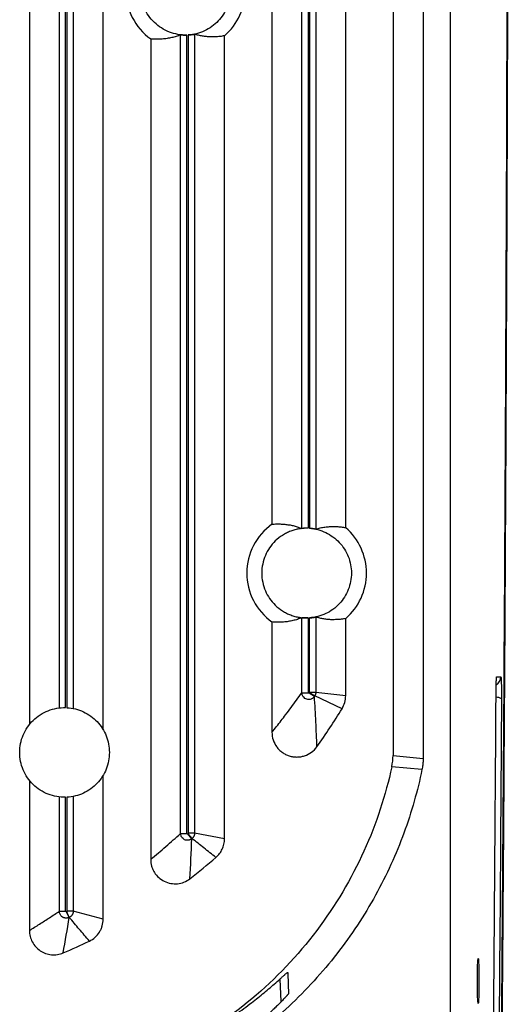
# Model space of a CAD drawing. Header units: millimetres. Extents: x -155 to 1130, y -373 to 1265.
# Tile 81 of 198: x 25 to 79, y 297 to 407. Entities that reach past the tile are written whole.
import ezdxf

# ---------------------------------------------------------------- set-up
doc = ezdxf.new("R2010")
doc.units = ezdxf.units.MM

msp = doc.modelspace()

# ---------------------------------------------------------------- linework, layer by layer
at = {"color": 7, "linetype": 'Continuous', "lineweight": 25}
for p, q in [((72.63, 689.87), (72.63, 264.87)), ((25.72, 463.69), (25.72, 328.46)), ((33.94, 327.88), (33.94, 463.69)), ((52.77, 463.69), (52.77, 350.8)), ((29.06, 330.31), (29.06, 459.1)), ((29.75, 330.35), (29.75, 459.1)), ((29.9, 459.1), (29.9, 330.34)), ((30.6, 459.1), (30.6, 330.25)), ((56.11, 350.33), (56.11, 459.1)), ((56.8, 459.1), (56.8, 350.34)), ((56.95, 459.1), (56.95, 350.34)), ((57.65, 459.1), (57.65, 350.25)), ((60.99, 350.41), (60.99, 446.51)), ((69.63, 444.82), (69.63, 324.66)), ((66.27, 442.53), (66.27, 325.02)), ((42.58, 316.31), (42.58, 405.37)), ((43.28, 316.31), (43.28, 405.35)), ((43.43, 405.36), (43.43, 316.34)), ((44.13, 405.44), (44.13, 316.34)), ((47.47, 315.7), (47.47, 405.27)), ((39.24, 404.91), (39.24, 313.41)), ((57.65, 340.44), (57.65, 332.06)), ((52.77, 339.9), (52.77, 327.6)), ((56.11, 332.01), (56.11, 340.36)), ((56.8, 340.35), (56.8, 332.01)), ((56.95, 332.06), (56.95, 340.36)), ((60.99, 331.68), (60.99, 340.29)), ((77.83, 333.77), (78.29, 333.77)), ((56.11, 332.01), (56.8, 332.01)), ((56.91, 331.98), (56.94, 332.03)), ((56.91, 331.98), (57.51, 331.61)), ((56.94, 332.03), (57.54, 331.66)), ((56.95, 332.06), (57.65, 332.06)), ((60.58, 330.23), (57.54, 331.66)), ((57.65, 332.06), (60.99, 331.68)), ((66.27, 325.02), (69.63, 324.66)), ((33.94, 306.76), (33.94, 322.82)), ((69.5, 323.45), (66.13, 323.75)), ((25.72, 322.23), (25.72, 305.49)), ((29.06, 307.64), (29.06, 320.38)), ((29.75, 307.64), (29.75, 320.35)), ((29.9, 320.35), (29.9, 307.65)), ((30.6, 320.44), (30.6, 307.65)), ((42.58, 316.31), (43.28, 316.31)), ((43.41, 316.29), (43.38, 316.27)), ((43.83, 315.73), (43.38, 316.27)), ((43.86, 315.75), (43.41, 316.29)), ((44.13, 316.34), (43.43, 316.34)), ((47.47, 315.7), (44.13, 316.34)), ((29.06, 307.64), (29.75, 307.64)), ((29.87, 307.59), (29.84, 307.58)), ((30.14, 306.94), (29.84, 307.58)), ((30.16, 306.96), (29.87, 307.59)), ((30.6, 307.65), (29.9, 307.65)), ((33.94, 306.76), (30.6, 307.65))]:
    msp.add_line(p, q, dxfattribs=at)
at = {"color": 8, "linetype": 'Continuous', "lineweight": 25}
msp.add_line((53.65, 300.07), (53.74, 297.56), dxfattribs=at)
at = {"color": 7, "linetype": 'Continuous', "lineweight": 25}
for centre, start, end in [((43.13, 410.35), 125.5862, 234.4145), ((43.13, 410.35), 310.4873, 49.5127), ((56.63, 345.35), 125.323, 234.6777), ((56.63, 345.35), 310.7698, 49.2302)]:
    msp.add_arc(centre, 6.68, start, end, dxfattribs=at)
at = {"color": 8, "linetype": 'Continuous', "lineweight": 25}
for centre, radius, start, end in [((77.3, 333.77), 0.995, 299.2205, 0.0077), ((77.77, 330.32), 1.18, 59.6637, 90.2685)]:
    msp.add_arc(centre, radius, start, end, dxfattribs=at)
at = {"color": 7, "linetype": 'Continuous', "lineweight": 25}
msp.add_ellipse((75.77, 299.87), major_axis=(0, 2.5), ratio=0.034942, dxfattribs=at)
for points, knots in [([(79.12, 494.14), (79.12, 493.16), (79.12, 491.21), (79.12, 488.27), (79.12, 485.34), (79.13, 482.4), (79.13, 479.47), (79.13, 476.53), (79.13, 473.6), (79.13, 470.66), (79.13, 467.73), (79.13, 464.8), (79.12, 461.86), (79.12, 458.93), (79.12, 456), (79.12, 453.06), (79.12, 450.13), (79.11, 447.19), (79.11, 444.26), (79.1, 441.33), (79.1, 438.39), (79.09, 434.59), (79.09, 429.92), (79.07, 424.37), (79.06, 418.83), (79.05, 413.3), (79.03, 407.76), (79.02, 402.23), (79, 396.71), (78.98, 391.18), (78.96, 385.67), (78.94, 380.15), (78.92, 376.47), (78.91, 374.64)], [0, 0, 0, 0, 0.0245139, 0.0490249, 0.0735334, 0.0980398, 0.1225443, 0.1470473, 0.171549, 0.19605, 0.2205504, 0.2450505, 0.2695508, 0.2940516, 0.3185531, 0.3430558, 0.3675599, 0.3920657, 0.4165737, 0.4410841, 0.4655972, 0.4901134, 0.5364839, 0.5828441, 0.6291965, 0.6755432, 0.7218865, 0.7682286, 0.8145718, 0.8609182, 0.9072703, 0.9536301, 1, 1, 1, 1]), ([(78.17, 269.6), (78.34, 287.8), (78.48, 306.18), (78.73, 343.18), (78.83, 361.81), (78.98, 399.21), (79.03, 417.99), (79.09, 455.61), (79.1, 474.45), (79.08, 493.27)], [0, 0, 0, 0, 0.25, 0.25, 0.5, 0.5, 0.75, 0.75, 1, 1, 1, 1]), ([(43.28, 405.35), (42.61, 405.33), (41.94, 405.44), (40.7, 405.93), (40.13, 406.29), (39.17, 407.22), (38.78, 407.78), (38.26, 409.01), (38.13, 409.68), (38.13, 411.01), (38.26, 411.68), (38.78, 412.91), (39.17, 413.47), (40.13, 414.4), (40.7, 414.77), (41.94, 415.25), (42.61, 415.36), (43.28, 415.34)], [0, 0, 0, 0, 0.125, 0.125, 0.25, 0.25, 0.375, 0.375, 0.5, 0.5, 0.625, 0.625, 0.75, 0.75, 0.875, 0.875, 1, 1, 1, 1]), ([(48.13, 410.35), (48.13, 409.72), (48.01, 409.09), (47.54, 407.92), (47.2, 407.38), (46.34, 406.46), (45.82, 406.08), (44.68, 405.55), (44.06, 405.39), (43.43, 405.36)], [0, 0, 0, 0, 0.25, 0.25, 0.5, 0.5, 0.75, 0.75, 1, 1, 1, 1]), ([(42.58, 405.37), (42.5, 405.33), (42.33, 405.27), (42.09, 405.19), (41.83, 405.12), (41.58, 405.06), (41.32, 405), (41.06, 404.96), (40.71, 404.91), (40.28, 404.88), (39.76, 404.87), (39.41, 404.9), (39.24, 404.91)], [0, 0, 0, 0, 0.073416, 0.147754, 0.223014, 0.299196, 0.3763, 0.454326, 0.533275, 0.689053, 0.844628, 1, 1, 1, 1]), ([(42.58, 405.37), (42.58, 405.37), (42.58, 405.37), (42.6, 405.37), (42.61, 405.36), (42.65, 405.36), (42.7, 405.36), (42.8, 405.35), (42.94, 405.35), (43.09, 405.35), (43.2, 405.35), (43.25, 405.35), (43.28, 405.35)], [0, 0, 0, 0, 0.062842, 0.125114, 0.187408, 0.25031, 0.375144, 0.500164, 0.678543, 0.858287, 0.929003, 1, 1, 1, 1]), ([(43.43, 405.36), (43.45, 405.36), (43.5, 405.36), (43.56, 405.37), (43.63, 405.37), (43.71, 405.38), (43.81, 405.39), (43.92, 405.41), (44, 405.42), (44.07, 405.43), (44.12, 405.44), (44.12, 405.44), (44.13, 405.44)], [0, 0, 0, 0, 0.06276, 0.125002, 0.187306, 0.250251, 0.375138, 0.500067, 0.624243, 0.749442, 0.875449, 1, 1, 1, 1]), ([(47.47, 405.27), (47.38, 405.25), (47.21, 405.22), (46.96, 405.18), (46.71, 405.16), (46.45, 405.14), (46.19, 405.14), (45.87, 405.14), (45.47, 405.16), (45.02, 405.22), (44.57, 405.31), (44.27, 405.39), (44.13, 405.44)], [0, 0, 0, 0, 0.075492, 0.151379, 0.227663, 0.304344, 0.381421, 0.458894, 0.597135, 0.733399, 0.867687, 1, 1, 1, 1]), ([(78.91, 374.64), (78.91, 373.66), (78.9, 371.71), (78.89, 368.78), (78.87, 365.86), (78.86, 362.93), (78.85, 360.01), (78.83, 357.09), (78.82, 354.17), (78.8, 351.25), (78.78, 348.34), (78.77, 345.42), (78.75, 342.51), (78.73, 339.6), (78.72, 336.69), (78.7, 333.78), (78.68, 330.88), (78.66, 327.98), (78.64, 325.07), (78.62, 321.35), (78.59, 316.8), (78.55, 311.44), (78.51, 306.09), (78.47, 300.74), (78.43, 295.4), (78.38, 290.07), (78.34, 284.75), (78.29, 279.43), (78.25, 274.13), (78.22, 270.6), (78.2, 268.83)], [0, 0, 0, 0, 0.027365, 0.05473, 0.082096, 0.109461, 0.136826, 0.164191, 0.191556, 0.218921, 0.246287, 0.273652, 0.301017, 0.328383, 0.355748, 0.383114, 0.410479, 0.437845, 0.46521, 0.492576, 0.54332, 0.594063, 0.644807, 0.69555, 0.746293, 0.797035, 0.847777, 0.898519, 0.94926, 1, 1, 1, 1]), ([(56.8, 350.34), (56.74, 350.35), (56.61, 350.35), (56.41, 350.34), (56.22, 350.33), (56.02, 350.31), (55.73, 350.27), (55.33, 350.18), (54.85, 350.03), (54.38, 349.82), (53.79, 349.48), (53.12, 348.96), (52.48, 348.19), (52, 347.32), (51.7, 346.36), (51.59, 345.35), (51.7, 344.33), (52, 343.37), (52.48, 342.5), (53.12, 341.74), (53.79, 341.21), (54.38, 340.87), (54.85, 340.67), (55.33, 340.51), (55.77, 340.42), (56.15, 340.37), (56.48, 340.34), (56.7, 340.35), (56.8, 340.35)], [0, 0, 0, 0, 0.01222, 0.024415, 0.036603, 0.048803, 0.061034, 0.092579, 0.124157, 0.156146, 0.188166, 0.251646, 0.313409, 0.373761, 0.436228, 0.500003, 0.563779, 0.626246, 0.686597, 0.748361, 0.811841, 0.843829, 0.87585, 0.907395, 0.938973, 0.959322, 0.979636, 1, 1, 1, 1]), ([(52.77, 350.8), (52.85, 350.81), (53.03, 350.82), (53.29, 350.83), (53.55, 350.83), (53.81, 350.82), (54.07, 350.81), (54.39, 350.77), (54.78, 350.72), (55.23, 350.62), (55.67, 350.49), (55.96, 350.39), (56.11, 350.33)], [0, 0, 0, 0, 0.077771, 0.155575, 0.233413, 0.311284, 0.389189, 0.467128, 0.604646, 0.739298, 0.871082, 1, 1, 1, 1]), ([(56.8, 350.34), (56.78, 350.34), (56.74, 350.35), (56.67, 350.35), (56.61, 350.35), (56.52, 350.35), (56.42, 350.34), (56.32, 350.34), (56.23, 350.34), (56.16, 350.33), (56.12, 350.33), (56.11, 350.33), (56.11, 350.33)], [0, 0, 0, 0, 0.062843, 0.125108, 0.18738, 0.250245, 0.375072, 0.500028, 0.624047, 0.749357, 0.875293, 1, 1, 1, 1]), ([(56.95, 350.34), (57.58, 350.3), (58.2, 350.14), (59.33, 349.6), (59.85, 349.22), (60.71, 348.31), (61.05, 347.77), (61.51, 346.6), (61.63, 345.97), (61.63, 345.35)], [0, 0, 0, 0, 0.25, 0.25, 0.5, 0.5, 0.75, 0.75, 1, 1, 1, 1]), ([(57.65, 350.25), (57.65, 350.25), (57.65, 350.25), (57.64, 350.25), (57.62, 350.26), (57.58, 350.26), (57.53, 350.27), (57.44, 350.28), (57.34, 350.3), (57.22, 350.31), (57.09, 350.33), (57, 350.33), (56.95, 350.34)], [0, 0, 0, 0, 0.0627648, 0.1249871, 0.1872766, 0.2502404, 0.3748745, 0.5000232, 0.6240549, 0.7493526, 0.8753021, 1, 1, 1, 1]), ([(57.65, 350.25), (57.74, 350.28), (57.91, 350.33), (58.16, 350.39), (58.42, 350.44), (58.67, 350.48), (58.93, 350.51), (59.2, 350.53), (59.54, 350.55), (59.97, 350.54), (60.49, 350.5), (60.82, 350.44), (60.99, 350.41)], [0, 0, 0, 0, 0.075482, 0.151592, 0.228331, 0.3057, 0.383698, 0.462325, 0.541582, 0.696056, 0.848862, 1, 1, 1, 1]), ([(61.63, 345.35), (61.63, 344.72), (61.51, 344.09), (61.05, 342.93), (60.71, 342.39), (59.85, 341.47), (59.33, 341.09), (58.2, 340.56), (57.58, 340.4), (56.95, 340.36)], [0, 0, 0, 0, 0.25, 0.25, 0.5, 0.5, 0.75, 0.75, 1, 1, 1, 1]), ([(56.95, 340.36), (56.98, 340.36), (57.02, 340.36), (57.09, 340.37), (57.15, 340.37), (57.24, 340.38), (57.34, 340.39), (57.44, 340.41), (57.53, 340.42), (57.59, 340.43), (57.64, 340.44), (57.65, 340.44), (57.65, 340.44)], [0, 0, 0, 0, 0.062756, 0.124998, 0.187303, 0.250251, 0.375144, 0.500069, 0.624257, 0.749448, 0.87546, 1, 1, 1, 1]), ([(60.99, 340.29), (60.91, 340.27), (60.74, 340.24), (60.49, 340.2), (60.23, 340.18), (59.98, 340.16), (59.72, 340.15), (59.39, 340.15), (59, 340.17), (58.55, 340.23), (58.1, 340.32), (57.8, 340.4), (57.65, 340.44)], [0, 0, 0, 0, 0.07536, 0.151137, 0.227331, 0.303942, 0.380972, 0.458418, 0.596702, 0.73306, 0.867492, 1, 1, 1, 1]), ([(56.11, 340.36), (56.02, 340.33), (55.86, 340.27), (55.61, 340.19), (55.36, 340.11), (55.11, 340.05), (54.85, 339.99), (54.59, 339.95), (54.24, 339.9), (53.81, 339.86), (53.29, 339.86), (52.94, 339.88), (52.77, 339.9)], [0, 0, 0, 0, 0.0733154, 0.1475669, 0.2227548, 0.2988791, 0.37594, 0.4539377, 0.5328723, 0.6887139, 0.8444228, 1, 1, 1, 1]), ([(56.8, 340.35), (56.78, 340.35), (56.73, 340.35), (56.65, 340.35), (56.57, 340.35), (56.48, 340.35), (56.4, 340.35), (56.3, 340.35), (56.21, 340.36), (56.15, 340.36), (56.11, 340.36), (56.11, 340.36), (56.11, 340.36)], [0, 0, 0, 0, 0.068837, 0.14349, 0.223969, 0.310286, 0.402447, 0.500457, 0.65836, 0.794268, 0.908153, 1, 1, 1, 1]), ([(77.76, 332.08), (77.76, 332.13), (77.76, 332.22), (77.76, 332.36), (77.77, 332.49), (77.77, 332.62), (77.77, 332.81), (77.78, 333.05), (77.79, 333.3), (77.8, 333.51), (77.81, 333.64), (77.82, 333.72), (77.82, 333.76), (77.83, 333.77), (77.83, 333.77)], [0, 0, 0, 0, 0.049676, 0.099299, 0.149119, 0.19938, 0.250323, 0.376047, 0.500437, 0.624607, 0.750349, 0.834363, 0.917209, 1, 1, 1, 1]), ([(78.29, 333.77), (78.3, 333.77), (78.3, 333.77), (78.31, 333.75), (78.31, 333.73), (78.32, 333.69), (78.32, 333.64), (78.33, 333.57), (78.33, 333.48), (78.34, 333.35), (78.34, 333.2), (78.35, 332.98), (78.36, 332.66), (78.36, 332.31), (78.37, 332.01), (78.37, 331.78), (78.37, 331.56), (78.37, 331.41), (78.37, 331.34)], [0, 0, 0, 0, 0.042162, 0.083842, 0.125261, 0.166643, 0.208212, 0.250191, 0.31239, 0.375085, 0.437622, 0.499849, 0.623855, 0.749554, 0.813071, 0.875475, 0.937527, 1, 1, 1, 1]), ([(52.77, 327.6), (52.94, 327.81), (53.28, 328.24), (53.79, 328.89), (54.33, 329.6), (54.91, 330.36), (55.51, 331.18), (55.91, 331.73), (56.11, 332.01)], [0, 0, 0, 0, 0.1537206, 0.3057489, 0.4560848, 0.6438766, 0.8251816, 1, 1, 1, 1]), ([(57.51, 331.61), (57.49, 331.58), (57.46, 331.54), (57.4, 331.47), (57.32, 331.4), (57.24, 331.35), (57.1, 331.28), (56.9, 331.24), (56.66, 331.26), (56.43, 331.37), (56.27, 331.53), (56.16, 331.7), (56.11, 331.86), (56.11, 331.96), (56.11, 332.01)], [0, 0, 0, 0, 0.0430945, 0.0896705, 0.1397913, 0.1934119, 0.2503485, 0.3685396, 0.4998237, 0.6208615, 0.7493248, 0.8425009, 0.9261438, 1, 1, 1, 1]), ([(56.91, 331.98), (56.9, 331.95), (56.87, 331.94), (56.82, 331.96), (56.8, 331.98), (56.8, 332.01)], [0, 0, 0, 0, 0.5, 0.5, 1, 1, 1, 1]), ([(56.94, 332.03), (56.95, 332.03), (56.95, 332.04), (56.95, 332.05), (56.95, 332.06)], [0, 0, 0, 0, 0.500044, 1, 1, 1, 1]), ([(57.78, 325.99), (57.75, 326.9), (57.71, 327.82), (57.62, 329.69), (57.56, 330.64), (57.51, 331.61)], [0, 0, 0, 0, 0.5, 0.5, 1, 1, 1, 1]), ([(60.58, 330.23), (60.72, 330.45), (60.82, 330.68), (60.96, 331.17), (60.99, 331.42), (60.99, 331.68)], [0, 0, 0, 0, 0.5, 0.5, 1, 1, 1, 1]), ([(77.48, 294.18), (77.49, 295.08), (77.5, 296.88), (77.53, 299.57), (77.55, 302.27), (77.57, 304.97), (77.59, 307.67), (77.61, 310.38), (77.63, 313.08), (77.65, 315.79), (77.67, 318.5), (77.69, 321.21), (77.71, 323.93), (77.73, 326.64), (77.74, 329.36), (77.76, 331.18), (77.76, 332.08)], [0, 0, 0, 0, 0.071441, 0.142876, 0.214307, 0.285734, 0.357158, 0.42858, 0.500002, 0.571423, 0.642845, 0.714269, 0.785695, 0.857125, 0.92856, 1, 1, 1, 1]), ([(78.37, 331.34), (78.36, 330.42), (78.35, 328.6), (78.33, 325.87), (78.31, 323.14), (78.29, 320.41), (78.27, 317.68), (78.26, 314.96), (78.24, 312.24), (78.22, 309.52), (78.2, 306.8), (78.17, 304.08), (78.15, 301.37), (78.13, 298.65), (78.11, 295.94), (78.1, 294.14), (78.09, 293.24)], [0, 0, 0, 0, 0.07144, 0.142874, 0.214304, 0.285731, 0.357155, 0.428577, 0.499999, 0.57142, 0.642843, 0.714267, 0.785694, 0.857124, 0.92856, 1, 1, 1, 1]), ([(24.63, 325.35), (24.63, 326.01), (24.76, 326.68), (25.28, 327.9), (25.66, 328.46), (26.61, 329.39), (27.18, 329.76), (28.42, 330.24), (29.09, 330.36), (29.75, 330.35)], [0, 0, 0, 0, 0.25, 0.25, 0.5, 0.5, 0.75, 0.75, 1, 1, 1, 1]), ([(29.9, 330.34), (30.53, 330.3), (31.16, 330.15), (32.3, 329.62), (32.83, 329.24), (33.69, 328.33), (34.04, 327.78), (34.51, 326.61), (34.63, 325.98), (34.63, 324.72), (34.51, 324.08), (34.04, 322.91), (33.69, 322.37), (32.83, 321.45), (32.3, 321.08), (31.16, 320.54), (30.53, 320.39), (29.9, 320.35)], [0, 0, 0, 0, 0.125, 0.125, 0.25, 0.25, 0.375, 0.375, 0.5, 0.5, 0.625, 0.625, 0.75, 0.75, 0.875, 0.875, 1, 1, 1, 1]), ([(52.77, 327.6), (52.77, 327.31), (52.81, 327.02), (52.99, 326.47), (53.13, 326.21), (53.38, 325.86), (53.48, 325.74), (53.68, 325.54), (53.79, 325.45), (54.03, 325.28), (54.16, 325.2), (54.41, 325.07), (54.55, 325.01), (54.82, 324.93), (54.97, 324.89), (55.25, 324.85), (55.4, 324.84), (55.69, 324.84), (55.83, 324.85), (56.12, 324.9), (56.26, 324.93), (56.67, 325.07), (56.94, 325.2), (57.4, 325.54), (57.61, 325.76), (57.78, 325.99)], [0, 0, 0, 0, 0.125, 0.125, 0.25, 0.25, 0.3125, 0.3125, 0.375, 0.375, 0.4375, 0.4375, 0.5, 0.5, 0.5625, 0.5625, 0.625, 0.625, 0.6875, 0.6875, 0.75, 0.75, 0.875, 0.875, 1, 1, 1, 1]), ([(29.75, 320.35), (29.09, 320.33), (28.42, 320.45), (27.18, 320.93), (26.61, 321.3), (25.66, 322.23), (25.28, 322.79), (24.76, 324.02), (24.63, 324.68), (24.63, 325.35)], [0, 0, 0, 0, 0.25, 0.25, 0.5, 0.5, 0.75, 0.75, 1, 1, 1, 1]), ([(69.63, 324.66), (69.63, 324.58), (69.63, 324.42), (69.61, 324.17), (69.59, 323.93), (69.55, 323.69), (69.52, 323.53), (69.5, 323.45)], [0, 0, 0, 0, 0.200336, 0.400168, 0.599832, 0.799664, 1, 1, 1, 1]), ([(69.5, 323.45), (69.02, 321.09), (68.34, 318.71), (66.62, 314.01), (65.56, 311.68), (63.06, 307.16), (61.62, 304.97), (58.39, 300.82), (56.6, 298.86), (52.74, 295.25), (50.66, 293.6), (46.31, 290.67), (44.03, 289.38), (39.36, 287.2), (36.97, 286.31), (32.17, 284.91), (29.77, 284.4), (27.39, 284.07)], [0, 0, 0, 0, 0.125, 0.125, 0.25, 0.25, 0.375, 0.375, 0.5, 0.5, 0.625, 0.625, 0.75, 0.75, 0.875, 0.875, 1, 1, 1, 1]), ([(66.13, 323.75), (65.45, 320.61), (64.43, 317.44), (61.63, 311.27), (59.86, 308.28), (55.65, 302.7), (53.21, 300.13), (47.83, 295.61), (44.89, 293.67), (41.83, 292.1)], [0, 0, 0, 0, 0.25, 0.25, 0.5, 0.5, 0.75, 0.75, 1, 1, 1, 1]), ([(39.24, 313.41), (39.53, 313.65), (40.09, 314.13), (40.93, 314.86), (41.76, 315.58), (42.31, 316.07), (42.58, 316.31)], [0, 0, 0, 0, 0.255616, 0.507488, 0.755616, 1, 1, 1, 1]), ([(43.83, 315.73), (43.81, 315.71), (43.77, 315.68), (43.71, 315.64), (43.64, 315.61), (43.58, 315.59), (43.53, 315.58), (43.48, 315.57), (43.38, 315.55), (43.22, 315.55), (43.02, 315.61), (42.84, 315.73), (42.7, 315.89), (42.6, 316.08), (42.59, 316.23), (42.58, 316.31)], [0, 0, 0, 0, 0.046396, 0.090494, 0.13145, 0.168504, 0.201007, 0.22843, 0.250367, 0.3781, 0.500283, 0.62234, 0.749963, 0.849867, 1, 1, 1, 1]), ([(43.38, 316.27), (43.36, 316.25), (43.34, 316.25), (43.29, 316.27), (43.28, 316.29), (43.28, 316.31)], [0, 0, 0, 0, 0.5, 0.5, 1, 1, 1, 1]), ([(44.13, 316.34), (44.13, 316.31), (44.12, 316.25), (44.11, 316.17), (44.09, 316.09), (44.06, 316.01), (44.02, 315.94), (43.97, 315.87), (43.92, 315.81), (43.88, 315.77), (43.86, 315.75)], [0, 0, 0, 0, 0.12241, 0.247013, 0.373123, 0.499999, 0.626876, 0.752986, 0.877589, 1, 1, 1, 1]), ([(46.52, 313.64), (46.08, 313.99), (45.18, 314.69), (44.3, 315.4), (43.86, 315.75)], [0, 0, 0, 0, 0.501727, 1, 1, 1, 1]), ([(46.52, 313.64), (46.67, 313.77), (46.81, 313.91), (47.04, 314.22), (47.14, 314.39), (47.3, 314.74), (47.36, 314.93), (47.45, 315.31), (47.47, 315.5), (47.47, 315.7)], [0, 0, 0, 0, 0.25, 0.25, 0.5, 0.5, 0.75, 0.75, 1, 1, 1, 1]), ([(39.24, 313.41), (39.24, 313.15), (39.28, 312.91), (39.38, 312.54), (39.42, 312.42), (39.53, 312.19), (39.58, 312.08), (39.78, 311.76), (39.95, 311.57), (40.32, 311.23), (40.53, 311.09), (40.98, 310.87), (41.22, 310.79), (41.72, 310.7), (41.97, 310.69), (42.47, 310.73), (42.72, 310.79), (43.18, 310.98), (43.41, 311.11), (43.61, 311.26)], [0, 0, 0, 0, 0.125, 0.125, 0.1875, 0.1875, 0.25, 0.25, 0.375, 0.375, 0.5, 0.5, 0.625, 0.625, 0.75, 0.75, 0.875, 0.875, 1, 1, 1, 1]), ([(25.72, 305.49), (26.09, 305.73), (26.84, 306.2), (27.95, 306.92), (28.69, 307.4), (29.06, 307.64)], [0, 0, 0, 0, 0.33718, 0.670513, 1, 1, 1, 1]), ([(30.14, 306.94), (30.11, 306.93), (30.06, 306.91), (29.98, 306.89), (29.9, 306.88), (29.81, 306.87), (29.73, 306.88), (29.66, 306.89), (29.59, 306.91), (29.52, 306.93), (29.46, 306.96), (29.39, 307), (29.3, 307.07), (29.2, 307.18), (29.12, 307.31), (29.07, 307.47), (29.06, 307.58), (29.06, 307.64)], [0, 0, 0, 0, 0.054988, 0.110221, 0.165159, 0.219255, 0.271979, 0.322844, 0.371421, 0.41735, 0.460347, 0.500201, 0.583004, 0.677445, 0.780949, 0.889882, 1, 1, 1, 1]), ([(29.84, 307.58), (29.82, 307.57), (29.8, 307.57), (29.77, 307.59), (29.75, 307.61), (29.75, 307.64)], [0, 0, 0, 0, 0.5, 0.5, 1, 1, 1, 1]), ([(30.6, 307.65), (30.6, 307.62), (30.6, 307.56), (30.59, 307.48), (30.56, 307.4), (30.53, 307.31), (30.48, 307.24), (30.43, 307.16), (30.37, 307.1), (30.31, 307.04), (30.24, 306.99), (30.19, 306.97), (30.16, 306.96)], [0, 0, 0, 0, 0.09614, 0.194786, 0.295398, 0.397364, 0.500019, 0.602674, 0.704634, 0.805238, 0.903873, 1, 1, 1, 1]), ([(32.41, 304.32), (32.03, 304.76), (31.27, 305.63), (30.53, 306.52), (30.16, 306.96)], [0, 0, 0, 0, 0.5040423, 1, 1, 1, 1]), ([(32.41, 304.32), (32.64, 304.43), (32.85, 304.57), (33.23, 304.91), (33.39, 305.1), (33.59, 305.43), (33.65, 305.54), (33.76, 305.77), (33.8, 305.89), (33.91, 306.25), (33.94, 306.51), (33.94, 306.76)], [0, 0, 0, 0, 0.25, 0.25, 0.5, 0.5, 0.625, 0.625, 0.75, 0.75, 1, 1, 1, 1]), ([(25.72, 305.49), (25.72, 305.27), (25.74, 305.05), (25.85, 304.62), (25.93, 304.41), (26.14, 304.02), (26.27, 303.83), (26.57, 303.5), (26.74, 303.36), (27.11, 303.11), (27.31, 303.01), (27.73, 302.86), (27.95, 302.81), (28.4, 302.77), (28.62, 302.78), (29.06, 302.85), (29.28, 302.91), (29.48, 302.99)], [0, 0, 0, 0, 0.125, 0.125, 0.25, 0.25, 0.375, 0.375, 0.5, 0.5, 0.625, 0.625, 0.75, 0.75, 0.875, 0.875, 1, 1, 1, 1]), ([(41.83, 292.1), (41.87, 292.12), (42.7, 292.52), (44.28, 293.34), (46.43, 294.6), (48.46, 295.93), (49.96, 297.03), (51.03, 297.86), (51.73, 298.42), (52.39, 298.97), (53.03, 299.52), (53.44, 299.89), (53.65, 300.07)], [0, 0, 0, 0, 0.010067, 0.17299, 0.339014, 0.503612, 0.669598, 0.736296, 0.802673, 0.868739, 0.93451, 1, 1, 1, 1]), ([(53.65, 300.07), (53.69, 300.11), (53.76, 300.18), (53.87, 300.28), (53.97, 300.37), (54.06, 300.45), (54.15, 300.52), (54.22, 300.59), (54.31, 300.66), (54.4, 300.74), (54.46, 300.79), (54.5, 300.81), (54.52, 300.82), (54.53, 300.81), (54.53, 300.81)], [0, 0, 0, 0, 0.073826, 0.146516, 0.218214, 0.289071, 0.359244, 0.428895, 0.498188, 0.624061, 0.749055, 0.833195, 0.916719, 1, 1, 1, 1]), ([(54.53, 300.81), (54.54, 300.55), (54.56, 300.03), (54.58, 299.25), (54.6, 298.73), (54.61, 298.47)], [0, 0, 0, 0, 0.326515, 0.659848, 1, 1, 1, 1]), ([(54.61, 298.47), (54.61, 298.46), (54.61, 298.45), (54.6, 298.43), (54.58, 298.41), (54.55, 298.37), (54.52, 298.33), (54.48, 298.28), (54.43, 298.22), (54.36, 298.14), (54.26, 298.03), (54.11, 297.87), (53.94, 297.69), (53.81, 297.56), (53.74, 297.49)], [0, 0, 0, 0, 0.061557, 0.123111, 0.1848, 0.246763, 0.309136, 0.372053, 0.435645, 0.500037, 0.621552, 0.744906, 0.870826, 1, 1, 1, 1]), ([(53.74, 297.49), (53.62, 297.37), (53.37, 297.13), (53, 296.76), (52.61, 296.4), (52.22, 296.04), (51.81, 295.67), (51.4, 295.31), (50.98, 294.95), (50.56, 294.59), (49.93, 294.09), (49.11, 293.44), (48.05, 292.66), (46.97, 291.9), (45.92, 291.21), (44.94, 290.6), (44.02, 290.06), (43.08, 289.53), (42.13, 289.03), (41.17, 288.54), (40.19, 288.08), (39.2, 287.64), (38.2, 287.22), (37.18, 286.82), (36.16, 286.45), (35.47, 286.21), (35.12, 286.1)], [0, 0, 0, 0, 0.027744, 0.055485, 0.083226, 0.110968, 0.138712, 0.166461, 0.194215, 0.221977, 0.249747, 0.312622, 0.374988, 0.436859, 0.498248, 0.54622, 0.593703, 0.640703, 0.687225, 0.733275, 0.77886, 0.823984, 0.868655, 0.912877, 0.956657, 1, 1, 1, 1])]:
    msp.add_open_spline(points, degree=3, knots=knots, dxfattribs=at)
for points in [[(57.54, 331.66), (57.53, 331.64), (57.52, 331.62), (57.51, 331.61)], [(57.65, 332.06), (57.65, 331.92), (57.61, 331.78), (57.54, 331.66)], [(57.78, 325.99), (58.77, 327.37), (59.7, 328.79), (60.58, 330.23)], [(66.13, 323.75), (66.22, 324.17), (66.27, 324.59), (66.27, 325.02)], [(43.43, 316.34), (43.43, 316.32), (43.42, 316.3), (43.41, 316.29)], [(43.61, 311.26), (43.7, 312.74), (43.78, 314.23), (43.83, 315.73)], [(43.86, 315.75), (43.85, 315.75), (43.84, 315.74), (43.83, 315.73)], [(43.61, 311.26), (44.6, 312.03), (45.57, 312.82), (46.52, 313.64)], [(29.9, 307.65), (29.9, 307.62), (29.89, 307.6), (29.87, 307.59)], [(29.48, 302.99), (29.72, 304.31), (29.94, 305.62), (30.14, 306.94)], [(30.16, 306.96), (30.15, 306.95), (30.15, 306.95), (30.14, 306.94)], [(29.48, 302.99), (30.47, 303.41), (31.45, 303.85), (32.41, 304.32)]]:
    msp.add_open_spline(points, degree=3, dxfattribs=at)

doc.saveas('drawing.dxf')
